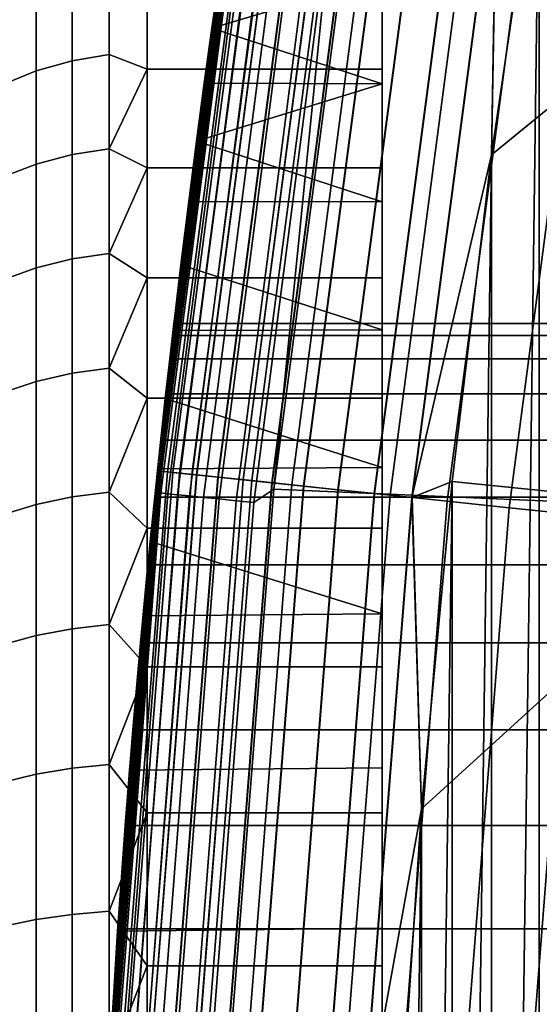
# Model space of a CAD drawing. Header units: metres. Extents: x -22 to 239, y -22 to 22.
# Tile 25 of 256: x -21.617 to -20.733, y 1.341 to 3.014. Entities that reach past the tile are written whole.
import ezdxf

# ---------------------------------------------------------------- set-up
doc = ezdxf.new("R2010")
doc.units = ezdxf.units.M
doc.layers.add('solid_10_151_033_XXX', color=7, linetype='CONTINUOUS')

msp = doc.modelspace()

# ---------------------------------------------------------------- linework, layer by layer
at = {"layer": 'solid_10_151_033_XXX'}
for points in [[(-20.73304, -3.337798, 0.8), (-20.733049, 3.337749, 0.8), (-20.636843, 3.888537, 0.8)], [(-21.394518, 2.127105, 173.088348), (-21.382221, 2.247362, 212.300003), (-21.2353, 3.363341, 212.300003), (-21.381895, 2.250467, 172.999649)], [(-21.386927, 2.202122, 221.433487), (-21.382221, 2.247363, 268.75), (-21.235298, 3.363343, 268.75), (-21.376682, 2.299454, 221.231064)], [(-21.375683, 2.246675, 268.875427), (-21.228807, 3.362313, 268.875427), (-21.235298, 3.363343, 268.75), (-21.382221, 2.247363, 268.75)], [(-21.378052, 2.246924, 212.364609), (-21.231159, 3.362685, 212.364609), (-21.2353, 3.363341, 212.300003), (-21.382221, 2.247362, 212.300003)], [(-21.2353, 3.363341, 1.3), (-21.382221, 2.247362, 1.3), (-21.27702, 3.088436, 167.873016), (-21.252939, 3.25001, 168.129181)], [(-21.231075, 3.362672, 1.234737), (-21.377966, 2.246915, 1.234737), (-21.382221, 2.247362, 1.3), (-21.2353, 3.363341, 1.3)], [(-21.356775, 2.477521, 219.915512), (-21.354448, 2.497501, 220.138229), (-21.2353, 3.363341, 213.449997), (-21.382221, 2.247362, 213.449997)], [(-21.241495, 3.308275, 213.418961), (-21.382221, 2.247362, 213.449997), (-21.2353, 3.363341, 213.449997)], [(-21.368958, 2.370157, 172.906006), (-21.381895, 2.250467, 172.999649), (-21.2353, 3.363341, 212.300003)], [(-21.365429, 2.245597, 212.428833), (-21.218622, 3.3607, 212.428833), (-21.231159, 3.362685, 212.364609), (-21.378052, 2.246924, 212.364609)], [(-21.377966, 2.246915, 1.234737), (-21.231075, 3.362672, 1.234737), (-21.218454, 3.360673, 1.170527), (-21.365261, 2.245579, 1.170527)], [(-21.368078, 2.378068, 221.021225), (-21.376682, 2.299454, 221.231064), (-21.235298, 3.363343, 268.75)], [(-21.356115, 2.244618, 268.999603), (-21.209373, 3.359235, 268.999603), (-21.228807, 3.362313, 268.875427), (-21.375683, 2.246675, 268.875427)], [(-21.355791, 2.485998, 172.807541), (-21.368958, 2.370157, 172.906006), (-21.2353, 3.363341, 212.300003)], [(-21.361372, 2.437574, 220.805176), (-21.368078, 2.378068, 221.021225), (-21.235298, 3.363343, 268.75)], [(-21.344568, 2.243404, 212.49086), (-21.197905, 3.357418, 212.49086), (-21.218622, 3.3607, 212.428833), (-21.365429, 2.245597, 212.428833)], [(-21.365261, 2.245579, 1.170527), (-21.218454, 3.360673, 1.170527), (-21.197659, 3.357379, 1.108537), (-21.344318, 2.243378, 1.108537)], [(-21.356781, 2.477472, 220.584869), (-21.361372, 2.437574, 220.805176), (-21.235298, 3.363343, 268.75)], [(-21.35445, 2.497487, 220.362061), (-21.356781, 2.477472, 220.584869), (-21.235298, 3.363343, 268.75)], [(-21.323732, 2.241215, 269.121063), (-21.177214, 3.354141, 269.121063), (-21.209373, 3.359235, 268.999603), (-21.356115, 2.244618, 268.999603)], [(-21.342514, 2.597519, 172.704697), (-21.355791, 2.485998, 172.807541), (-21.2353, 3.363341, 212.300003)], [(-21.354448, 2.497501, 220.138229), (-21.35445, 2.497487, 220.362061), (-21.235298, 3.363343, 268.75)], [(-21.354448, 2.497501, 220.138229), (-21.235298, 3.363343, 268.75), (-21.2353, 3.363341, 213.449997)], [(-21.315828, 2.240384, 212.549606), (-21.169363, 3.352898, 212.549606), (-21.197905, 3.357418, 212.49086), (-21.344568, 2.243404, 212.49086)], [(-21.344318, 2.243378, 1.108537), (-21.197659, 3.357379, 1.108537), (-21.169041, 3.352847, 1.04983), (-21.315502, 2.24035, 1.04983)], [(-21.329191, 2.704738, 172.597473), (-21.342514, 2.597519, 172.704697), (-21.2353, 3.363341, 212.300003)], [(-21.315884, 2.80768, 172.48584), (-21.329191, 2.704738, 172.597473), (-21.2353, 3.363341, 212.300003)], [(-21.278891, 2.236502, 269.238434), (-21.132679, 3.347088, 269.238434), (-21.177214, 3.354141, 269.121063), (-21.323732, 2.241215, 269.121063)], [(-21.302696, 2.906056, 172.370087), (-21.315884, 2.80768, 172.48584), (-21.2353, 3.363341, 212.300003)], [(-21.279701, 2.236587, 212.604065), (-21.133484, 3.347215, 212.604065), (-21.169363, 3.352898, 212.549606), (-21.315828, 2.240384, 212.549606)], [(-21.315502, 2.24035, 1.04983), (-21.169041, 3.352847, 1.04983), (-21.133091, 3.347153, 0.995412), (-21.279305, 2.236545, 0.995412)], [(-21.289701, 2.999765, 172.250305), (-21.302696, 2.906056, 172.370087), (-21.2353, 3.363341, 212.300003)], [(-21.277021, 3.08842, 172.126999), (-21.289701, 2.999765, 172.250305), (-21.2353, 3.363341, 212.300003)], [(-21.236807, 2.232078, 212.65332), (-21.090883, 3.340468, 212.65332), (-21.133484, 3.347215, 212.604065), (-21.279701, 2.236587, 212.604065)], [(-21.279305, 2.236545, 0.995412), (-21.133091, 3.347153, 0.995412), (-21.090427, 3.340395, 0.946215), (-21.236345, 2.23203, 0.946215)], [(-21.222082, 2.230531, 269.350433), (-21.076262, 3.338152, 269.350433), (-21.132679, 3.347088, 269.238434), (-21.278891, 2.236502, 269.238434)], [(-21.18788, 2.226936, 212.696518), (-21.042294, 3.332772, 212.696518), (-21.090883, 3.340468, 212.65332), (-21.236807, 2.232078, 212.65332)], [(-21.236345, 2.23203, 0.946215), (-21.090427, 3.340395, 0.946215), (-21.04178, 3.332691, 0.903084), (-21.187363, 2.226882, 0.903084)], [(-21.153929, 2.223367, 269.455841), (-21.008577, 3.327432, 269.455841), (-21.076262, 3.338152, 269.350433), (-21.222082, 2.230531, 269.350433)], [(-21.133759, 2.221248, 212.73291), (-20.988544, 3.324259, 212.73291), (-21.042294, 3.332772, 212.696518), (-21.18788, 2.226936, 212.696518)], [(-21.187363, 2.226882, 0.903084), (-21.04178, 3.332691, 0.903084), (-20.987986, 3.32417, 0.866758), (-21.133196, 2.221188, 0.866758)], [(-20.23304, 3.259881, 212.800003), (-20.733047, 3.337761, 212.800003), (-20.814581, 2.784465, 212.800003)], [(-20.805914, 3.295333, 212.795715), (-20.814581, 2.784465, 212.800003), (-20.733047, 3.337761, 212.800003)], [(-20.814575, -2.784503, 0.8), (-20.814581, 2.784453, 0.8), (-20.733049, 3.337749, 0.8)], [(-20.805273, 3.295232, 0.804193), (-20.733049, 3.337749, 0.8), (-20.814581, 2.784453, 0.8)], [(-20.73304, -3.337798, 0.8), (-20.814575, -2.784503, 0.8), (-20.733049, 3.337749, 0.8)], [(-20.583818, 2.19006, 213.25), (-21.184404, 2.216066, 213.25), (-21.039543, 3.320789, 213.25), (-20.438229, 3.28159, 213.25)], [(-21.077187, 3.282684, 213.252457), (-21.039543, 3.320789, 213.25), (-21.184404, 2.216066, 213.25)], [(-21.075182, 2.215091, 269.553528), (-20.93037, 3.315045, 269.553528), (-21.008577, 3.327432, 269.455841), (-21.153929, 2.223367, 269.455841)], [(-21.075373, 2.215111, 212.761887), (-20.930561, 3.315075, 212.761887), (-20.988544, 3.324259, 212.73291), (-21.133759, 2.221248, 212.73291)], [(-21.133196, 2.221188, 0.866758), (-20.987986, 3.32417, 0.866758), (-20.929964, 3.314981, 0.83786), (-21.074772, 2.215048, 0.83786)], [(-21.013723, 2.208631, 212.782944), (-20.869333, 3.305378, 212.782944), (-20.930561, 3.315075, 212.761887), (-21.075373, 2.215111, 212.761887)], [(-20.986702, 2.205791, 269.642365), (-20.842499, 3.301127, 269.642365), (-20.93037, 3.315045, 269.553528), (-21.075182, 2.215091, 269.553528)], [(-21.074772, 2.215048, 0.83786), (-20.929964, 3.314981, 0.83786), (-20.86871, 3.305279, 0.816885), (-21.013094, 2.208565, 0.816885)], [(-21.383636, 2.210402, 213.418961), (-21.382221, 2.247362, 213.449997), (-21.241495, 3.308275, 213.418961)], [(-21.383636, 2.210402, 213.418961), (-21.241495, 3.308275, 213.418961), (-21.234285, 3.307152, 213.388412), (-21.376377, 2.209652, 213.388412)], [(-21.376377, 2.209652, 213.388412), (-21.234285, 3.307152, 213.388412), (-21.222435, 3.305306, 213.359375), (-21.364449, 2.208419, 213.359375)], [(-21.364449, 2.208419, 213.359375), (-21.222435, 3.305306, 213.359375), (-21.20624, 3.302783, 213.332565), (-21.348145, 2.206733, 213.332565)], [(-21.348145, 2.206733, 213.332565), (-21.20624, 3.302783, 213.332565), (-21.186096, 3.299646, 213.30867), (-21.327868, 2.204638, 213.30867)], [(-21.327868, 2.204638, 213.30867), (-21.186096, 3.299646, 213.30867), (-21.162504, 3.295972, 213.288254), (-21.304117, 2.202182, 213.288254)], [(-20.949865, 2.20192, 212.795715), (-20.805914, 3.295333, 212.795715), (-20.869333, 3.305378, 212.782944), (-21.013723, 2.208631, 212.782944)], [(-21.013094, 2.208565, 0.816885), (-20.86871, 3.305279, 0.816885), (-20.805273, 3.295232, 0.804193), (-20.949221, 2.201852, 0.804193)], [(-20.889463, 2.195571, 269.721405), (-20.745928, 3.285832, 269.721405), (-20.842499, 3.301127, 269.642365), (-20.986702, 2.205791, 269.642365)], [(-21.304117, 2.202182, 213.288254), (-21.162504, 3.295972, 213.288254), (-21.136044, 3.291851, 213.27182), (-21.277479, 2.199429, 213.27182)], [(-21.277479, 2.199429, 213.27182), (-21.136044, 3.291851, 213.27182), (-21.107368, 3.287385, 213.259796), (-21.248613, 2.196445, 213.259796)], [(-21.248613, 2.196445, 213.259796), (-21.107368, 3.287385, 213.259796), (-21.077187, 3.282684, 213.252457), (-21.218229, 2.193304, 213.252457)], [(-21.218229, 2.193304, 213.252457), (-21.077187, 3.282684, 213.252457), (-21.184404, 2.216066, 213.25)], [(-20.949865, 2.20192, 212.795715), (-20.814581, 2.784465, 212.800003), (-20.805914, 3.295333, 212.795715)], [(-20.949221, 2.201852, 0.804193), (-20.805273, 3.295232, 0.804193), (-20.814581, 2.784453, 0.8), (-20.881332, 2.229302, 0.8)], [(-20.784533, 2.184542, 269.789795), (-20.641718, 3.269327, 269.789795), (-20.745928, 3.285832, 269.721405), (-20.889463, 2.195571, 269.721405)], [(-20.673063, 2.172827, 269.846771), (-20.531013, 3.251793, 269.846771), (-20.641718, 3.269327, 269.789795), (-20.784533, 2.184542, 269.789795)], [(-20.377867, 2.178369, 212.800003), (-20.23304, 3.259881, 212.800003), (-20.814581, 2.784465, 212.800003), (-20.88133, 2.229312, 212.800003)], [(-21.588409, 3.066462, 171.609406), (-21.588409, 2.927015, 171.850937), (-21.527346, 2.944229, 171.861816), (-21.527346, 3.084496, 171.618866)], [(-21.588409, 2.927015, 168.149063), (-21.588409, 3.066462, 168.390594), (-21.527346, 3.084496, 168.381134), (-21.527346, 2.944229, 168.138184)], [(-21.527346, 3.084496, 171.618866), (-21.527346, 2.944229, 171.861816), (-21.464172, 2.95467, 171.868423), (-21.464172, 3.095434, 171.624603)], [(-21.527346, 2.944229, 168.138184), (-21.527346, 3.084496, 168.381134), (-21.464172, 3.095434, 168.375397), (-21.464172, 2.95467, 168.131577)], [(-21.464172, 3.095434, 171.624603), (-21.464172, 2.95467, 171.868423), (-21.4, 2.930082, 171.914322), (-21.4, 3.078157, 171.665817)], [(-21.464172, 3.095434, 168.375397), (-21.4, 3.078158, 168.334183), (-21.4, 2.930083, 168.085678), (-21.464172, 2.95467, 168.131577)], [(-21.382221, 2.247362, 1.3), (-21.2897, 2.999779, 167.74971), (-21.27702, 3.088436, 167.873016)], [(-21, 2.904768, 167.628326), (-21, 3.086183, 167.869751), (-21.2897, 2.999779, 167.74971), (-21.302694, 2.906069, 167.629929)], [(-21, 2.904768, 172.371674), (-21.289701, 2.999765, 172.250305), (-21.277021, 3.08842, 172.126999), (-21, 3.086183, 172.130249)], [(-21, 3.086183, 167.869751), (-21.27702, 3.088436, 167.873016), (-21.2897, 2.999779, 167.74971)], [(-21, 2.930085, 168.085678), (-21, 3.078151, 168.334167), (-21, 3.086183, 167.869751), (-21, 2.904768, 167.628326)], [(-21, 2.761998, 172.149734), (-21, 2.904768, 172.371674), (-21, 3.086183, 172.130249), (-21, 2.930085, 171.914322)], [(-21, 3.078151, 171.665833), (-21, 2.930085, 171.914322), (-21, 3.086183, 172.130249)], [(-21.646349, 3.04163, 171.596375), (-21.646349, 2.903313, 171.835938), (-21.588409, 2.927015, 171.850937), (-21.588409, 3.066462, 171.609406)], [(-21.646349, 2.903313, 168.164062), (-21.646349, 3.04163, 168.403625), (-21.588409, 3.066462, 168.390594), (-21.588409, 2.927015, 168.149063)], [(-21.4, 2.930083, 168.085678), (-21.4, 3.078158, 168.334183), (-21, 3.078151, 168.334167), (-21, 2.930085, 168.085678)], [(-21.4, 3.078157, 171.665817), (-21.4, 2.930082, 171.914322), (-21, 2.930085, 171.914322), (-21, 3.078151, 171.665833)], [(-21.382221, 2.247362, 1.3), (-21.302694, 2.906069, 167.629929), (-21.2897, 2.999779, 167.74971)], [(-21, 2.904768, 172.371674), (-21.302696, 2.906056, 172.370087), (-21.289701, 2.999765, 172.250305)], [(-21.527346, 2.944229, 171.861816), (-21.527346, 2.784868, 172.092697), (-21.464172, 2.794744, 172.100113), (-21.464172, 2.95467, 171.868423)], [(-21.527346, 2.784868, 167.907303), (-21.527346, 2.944229, 168.138184), (-21.464172, 2.95467, 168.131577), (-21.464172, 2.794744, 167.899887)], [(-21.464172, 2.95467, 171.868423), (-21.464172, 2.794744, 172.100113), (-21.4, 2.930082, 171.914322)], [(-21.464172, 2.794744, 167.899887), (-21.464172, 2.95467, 168.131577), (-21.4, 2.930083, 168.085678)], [(-21.588409, 2.927015, 171.850937), (-21.588409, 2.768585, 172.08046), (-21.527346, 2.784868, 172.092697), (-21.527346, 2.944229, 171.861816)], [(-21.588409, 2.768585, 167.91954), (-21.588409, 2.927015, 168.149063), (-21.527346, 2.944229, 168.138184), (-21.527346, 2.784868, 167.907303)], [(-21.464172, 2.794744, 167.899887), (-21.4, 2.930083, 168.085678), (-21.4, 2.761992, 167.85025)], [(-21.464172, 2.794744, 172.100113), (-21.4, 2.761991, 172.14975), (-21.4, 2.930082, 171.914322)], [(-21.4, 2.930082, 171.914322), (-21.4, 2.761991, 172.14975), (-21, 2.761998, 172.149734), (-21, 2.930085, 171.914322)], [(-21.4, 2.761992, 167.85025), (-21.4, 2.930083, 168.085678), (-21, 2.930085, 168.085678), (-21, 2.761998, 167.850266)], [(-21, 2.761998, 167.850266), (-21, 2.930085, 168.085678), (-21, 2.904768, 167.628326)], [(-21.646349, 2.903313, 171.835938), (-21.646349, 2.746166, 172.063614), (-21.588409, 2.768585, 172.08046), (-21.588409, 2.927015, 171.850937)], [(-21.646349, 2.746166, 167.936386), (-21.646349, 2.903313, 168.164062), (-21.588409, 2.927015, 168.149063), (-21.588409, 2.768585, 167.91954)], [(-21.382221, 2.247362, 1.3), (-21.315882, 2.807695, 167.514175), (-21.302694, 2.906069, 167.629929)], [(-21, 2.704472, 167.402252), (-21, 2.904768, 167.628326), (-21.315882, 2.807695, 167.514175), (-21.329189, 2.704758, 167.402542)], [(-21, 2.704472, 172.597748), (-21.315884, 2.80768, 172.48584), (-21.302696, 2.906056, 172.370087), (-21, 2.904768, 172.371674)], [(-21, 2.904768, 167.628326), (-21.302694, 2.906069, 167.629929), (-21.315882, 2.807695, 167.514175)], [(-21, 2.575027, 167.629517), (-21, 2.761998, 167.850266), (-21, 2.904768, 167.628326), (-21, 2.704472, 167.402252)], [(-21, 2.575027, 172.370483), (-21, 2.704472, 172.597748), (-21, 2.904768, 172.371674), (-21, 2.761998, 172.149734)], [(-21.527346, 2.784868, 172.092697), (-21.527346, 2.607445, 172.309998), (-21.464172, 2.616692, 172.318192), (-21.464172, 2.794744, 172.100113)], [(-21.527346, 2.607445, 167.690002), (-21.527346, 2.784868, 167.907303), (-21.464172, 2.794744, 167.899887), (-21.464172, 2.616692, 167.681808)], [(-21.464172, 2.794744, 172.100113), (-21.464172, 2.616692, 172.318192), (-21.4, 2.761991, 172.14975)], [(-21.464172, 2.616692, 167.681808), (-21.464172, 2.794744, 167.899887), (-21.4, 2.761992, 167.85025)], [(-21.382221, 2.247362, 1.3), (-21.329189, 2.704758, 167.402542), (-21.315882, 2.807695, 167.514175)], [(-21, 2.704472, 172.597748), (-21.329191, 2.704738, 172.597473), (-21.315884, 2.80768, 172.48584)], [(-21.588409, 2.768585, 172.08046), (-21.588409, 2.5922, 172.296494), (-21.527346, 2.607445, 172.309998), (-21.527346, 2.784868, 172.092697)], [(-21.588409, 2.5922, 167.703506), (-21.588409, 2.768585, 167.91954), (-21.527346, 2.784868, 167.907303), (-21.527346, 2.607445, 167.690002)], [(-20.949865, 2.20192, 212.795715), (-20.88133, 2.229312, 212.800003), (-20.814581, 2.784465, 212.800003)], [(-20.881329, -2.229345, 0.8), (-20.881332, 2.229302, 0.8), (-20.814581, 2.784453, 0.8)], [(-20.814575, -2.784503, 0.8), (-20.881329, -2.229345, 0.8), (-20.814581, 2.784453, 0.8)], [(-21.646349, 2.746166, 172.063614), (-21.646349, 2.571209, 172.277893), (-21.588409, 2.5922, 172.296494), (-21.588409, 2.768585, 172.08046)], [(-21.646349, 2.571209, 167.722107), (-21.646349, 2.746166, 167.936386), (-21.588409, 2.768585, 167.91954), (-21.588409, 2.5922, 167.703506)], [(-21.464172, 2.616692, 167.681808), (-21.4, 2.761992, 167.85025), (-21.4, 2.575034, 167.629517)], [(-21.464172, 2.616692, 172.318192), (-21.4, 2.575032, 172.370483), (-21.4, 2.761991, 172.14975)], [(-21.4, 2.761991, 172.14975), (-21.4, 2.575032, 172.370483), (-21, 2.575027, 172.370483), (-21, 2.761998, 172.149734)], [(-21.4, 2.575034, 167.629517), (-21.4, 2.761992, 167.85025), (-21, 2.761998, 167.850266), (-21, 2.575027, 167.629517)], [(-21.382221, 2.247362, 1.3), (-21.342512, 2.597538, 167.295319), (-21.329189, 2.704758, 167.402542)], [(-21, 2.486752, 172.80687), (-21.342514, 2.597519, 172.704697), (-21.329191, 2.704738, 172.597473), (-21, 2.704472, 172.597748)], [(-21, 2.486752, 167.19313), (-21, 2.704472, 167.402252), (-21.329189, 2.704758, 167.402542), (-21.342512, 2.597538, 167.295319)], [(-21, 2.370477, 167.424957), (-21, 2.575027, 167.629517), (-21, 2.704472, 167.402252), (-21, 2.486752, 167.19313)], [(-21, 2.370477, 172.575043), (-21, 2.486752, 172.80687), (-21, 2.704472, 172.597748), (-21, 2.575027, 172.370483)], [(-21.527346, 2.607445, 172.309998), (-21.527346, 2.413113, 172.512314), (-21.464172, 2.421671, 172.521225), (-21.464172, 2.616692, 172.318192)], [(-21.527346, 2.413113, 167.487686), (-21.527346, 2.607445, 167.690002), (-21.464172, 2.616692, 167.681808), (-21.464172, 2.421671, 167.478775)], [(-21.464172, 2.616692, 172.318192), (-21.464172, 2.421671, 172.521225), (-21.4, 2.575032, 172.370483)], [(-21.464172, 2.421671, 167.478775), (-21.464172, 2.616692, 167.681808), (-21.4, 2.575034, 167.629517)], [(-21.588409, 2.5922, 172.296494), (-21.588409, 2.399004, 172.497635), (-21.527346, 2.413113, 172.512314), (-21.527346, 2.607445, 172.309998)], [(-21.588409, 2.399004, 167.502365), (-21.588409, 2.5922, 167.703506), (-21.527346, 2.607445, 167.690002), (-21.527346, 2.413113, 167.487686)], [(-21.382221, 2.247362, 1.3), (-21.355789, 2.486016, 167.192474), (-21.342512, 2.597538, 167.295319)], [(-21, 2.486752, 172.80687), (-21.355791, 2.485998, 172.807541), (-21.342514, 2.597519, 172.704697)], [(-21, 2.486752, 167.19313), (-21.342512, 2.597538, 167.295319), (-21.355789, 2.486016, 167.192474)], [(-21.646349, 2.571209, 172.277893), (-21.646349, 2.379578, 172.477402), (-21.588409, 2.399004, 172.497635), (-21.588409, 2.5922, 172.296494)], [(-21.646349, 2.379578, 167.522598), (-21.646349, 2.571209, 167.722107), (-21.588409, 2.5922, 167.703506), (-21.588409, 2.399004, 167.502365)], [(-21.464172, 2.421671, 167.478775), (-21.4, 2.575034, 167.629517), (-21.4, 2.370486, 167.424973)], [(-21.464172, 2.421671, 172.521225), (-21.4, 2.370484, 172.575027), (-21.4, 2.575032, 172.370483)], [(-21.4, 2.370486, 167.424973), (-21.4, 2.575034, 167.629517), (-21, 2.575027, 167.629517), (-21, 2.370477, 167.424957)], [(-21.4, 2.575032, 172.370483), (-21.4, 2.370484, 172.575027), (-21, 2.370477, 172.575043), (-21, 2.575027, 172.370483)], [(-20.347298, 2.497494, 220.361893), (-20.349741, 2.47751, 220.584579), (-21.356781, 2.477472, 220.584869), (-21.35445, 2.497487, 220.362061)], [(-20.349741, 2.47751, 219.915421), (-20.347298, 2.497494, 220.138107), (-21.354448, 2.497501, 220.138229), (-21.356775, 2.477521, 219.915512)], [(-20.347298, 2.497494, 220.138107), (-20.347298, 2.497494, 220.361893), (-21.35445, 2.497487, 220.362061), (-21.354448, 2.497501, 220.138229)], [(-21.382221, 2.247362, 1.3), (-21.368956, 2.370172, 167.094009), (-21.355789, 2.486016, 167.192474)], [(-21.361366, 2.437626, 219.695053), (-21.356775, 2.477521, 219.915512), (-21.382221, 2.247362, 213.449997)], [(-21, 2.486752, 172.80687), (-21, 2.252775, 172.997925), (-21.368958, 2.370157, 172.906006), (-21.355791, 2.485998, 172.807541)], [(-21, 2.252775, 167.002075), (-21, 2.486752, 167.19313), (-21.355789, 2.486016, 167.192474), (-21.368956, 2.370172, 167.094009)], [(-20.349741, 2.47751, 220.584579), (-20.354557, 2.437639, 220.804901), (-21.361372, 2.437574, 220.805176), (-21.356781, 2.477472, 220.584869)], [(-20.354557, 2.437639, 219.695099), (-20.349741, 2.47751, 219.915421), (-21.356775, 2.477521, 219.915512), (-21.361366, 2.437626, 219.695053)], [(-21, 2.149756, 167.238022), (-21, 2.370477, 167.424957), (-21, 2.486752, 167.19313), (-21, 2.252775, 167.002075)], [(-21, 2.149756, 172.761978), (-21, 2.252775, 172.997925), (-21, 2.486752, 172.80687), (-21, 2.370477, 172.575043)], [(-21.368065, 2.378198, 219.479172), (-21.361366, 2.437626, 219.695053), (-21.382221, 2.247362, 213.449997)], [(-20.354557, 2.437639, 220.804901), (-20.361586, 2.378193, 221.020844), (-21.368078, 2.378068, 221.021225), (-21.361372, 2.437574, 220.805176)], [(-20.361586, 2.378193, 219.479156), (-20.354557, 2.437639, 219.695099), (-21.361366, 2.437626, 219.695053), (-21.368065, 2.378198, 219.479172)], [(-21.588409, 2.399004, 172.497635), (-21.588409, 2.190249, 172.682571), (-21.527346, 2.20313, 172.698349), (-21.527346, 2.413113, 172.512314)], [(-21.588409, 2.190249, 167.317429), (-21.588409, 2.399004, 167.502365), (-21.527346, 2.413113, 167.487686), (-21.527346, 2.20313, 167.301651)], [(-21.527346, 2.413113, 172.512314), (-21.527346, 2.20313, 172.698349), (-21.464172, 2.210943, 172.707916), (-21.464172, 2.421671, 172.521225)], [(-21.527346, 2.20313, 167.301651), (-21.527346, 2.413113, 167.487686), (-21.464172, 2.421671, 167.478775), (-21.464172, 2.210943, 167.292084)], [(-21.464172, 2.421671, 172.521225), (-21.464172, 2.210943, 172.707916), (-21.4, 2.370484, 172.575027)], [(-21.464172, 2.210943, 167.292084), (-21.464172, 2.421671, 167.478775), (-21.4, 2.370486, 167.424973)], [(-21.646349, 2.379578, 172.477402), (-21.646349, 2.172513, 172.660843), (-21.588409, 2.190249, 172.682571), (-21.588409, 2.399004, 172.497635)], [(-21.646349, 2.172513, 167.339157), (-21.646349, 2.379578, 167.522598), (-21.588409, 2.399004, 167.502365), (-21.588409, 2.190249, 167.317429)], [(-21.376673, 2.299544, 219.26915), (-21.368065, 2.378198, 219.479172), (-21.382221, 2.247362, 213.449997)], [(-20.361586, 2.378193, 221.020844), (-20.370613, 2.299576, 221.230789), (-21.376682, 2.299454, 221.231064), (-21.368078, 2.378068, 221.021225)], [(-20.370613, 2.299576, 219.269211), (-20.361586, 2.378193, 219.479156), (-21.368065, 2.378198, 219.479172), (-21.376673, 2.299544, 219.26915)], [(-21.464172, 2.210943, 167.292084), (-21.4, 2.370486, 167.424973), (-21.4, 2.149745, 167.238007)], [(-21.464172, 2.210943, 172.707916), (-21.4, 2.149743, 172.761993), (-21.4, 2.370484, 172.575027)], [(-21.4, 2.149745, 167.238007), (-21.4, 2.370486, 167.424973), (-21, 2.370477, 167.424957), (-21, 2.149756, 167.238022)], [(-21.4, 2.370484, 172.575027), (-21.4, 2.149743, 172.761993), (-21, 2.149756, 172.761978), (-21, 2.370477, 172.575043)], [(-21.382221, 2.247362, 1.3), (-21.381893, 2.250484, 167.000366), (-21.368956, 2.370172, 167.094009)], [(-21, 2.252775, 172.997925), (-21.381895, 2.250467, 172.999649), (-21.368958, 2.370157, 172.906006)], [(-21, 2.252775, 167.002075), (-21.368956, 2.370172, 167.094009), (-21.381893, 2.250484, 167.000366)], [(-20.370613, 2.299576, 221.230789), (-20.381363, 2.202292, 221.433182), (-21.386927, 2.202122, 221.433487), (-21.376682, 2.299454, 221.231064)], [(-20.370613, 2.299576, 219.269211), (-21.376673, 2.299544, 219.26915), (-21.386911, 2.202277, 219.066788), (-20.381363, 2.202292, 219.066818)], [(-21.386911, 2.202277, 219.066788), (-21.376673, 2.299544, 219.26915), (-21.382221, 2.247362, 213.449997)], [(-21.481438, 0.893201, 173.642075), (-21.470535, 1.125223, 212.300003), (-21.382221, 2.247362, 212.300003), (-21.467459, 1.182445, 173.558701)], [(-21.4727, 1.083105, 222.503189), (-21.470535, 1.125224, 268.75), (-21.382221, 2.247363, 268.75), (-21.461803, 1.281018, 222.396851)], [(-21.46397, 1.124879, 268.875427), (-21.375683, 2.246675, 268.875427), (-21.382221, 2.247363, 268.75), (-21.470535, 1.125224, 268.75)], [(-21.466349, 1.125004, 212.364609), (-21.378052, 2.246924, 212.364609), (-21.382221, 2.247362, 212.300003), (-21.470535, 1.125223, 212.300003)], [(-21.382221, 2.247362, 1.3), (-21.470535, 1.125223, 1.3), (-21.406723, 2.000561, 166.828217), (-21.394516, 2.127125, 166.911667)], [(-21.377966, 2.246915, 1.234737), (-21.466263, 1.124999, 1.234737), (-21.470535, 1.125223, 1.3), (-21.382221, 2.247362, 1.3)], [(-21.398449, 2.087199, 218.873917), (-21.386911, 2.202277, 219.066788), (-21.382221, 2.247362, 213.449997), (-21.470535, 1.125223, 213.449997)], [(-21.383636, 2.210402, 213.418961), (-21.470535, 1.125223, 213.449997), (-21.382221, 2.247362, 213.449997)], [(-21.450027, 1.465043, 173.451981), (-21.467459, 1.182445, 173.558701), (-21.382221, 2.247362, 212.300003)], [(-21.453672, 1.124339, 212.428833), (-21.365429, 2.245597, 212.428833), (-21.378052, 2.246924, 212.364609), (-21.466349, 1.125004, 212.364609)], [(-21.466263, 1.124999, 1.234737), (-21.377966, 2.246915, 1.234737), (-21.365261, 2.245579, 1.170527), (-21.453505, 1.124331, 1.170527)], [(-21.444323, 1.123849, 268.999603), (-21.356115, 2.244618, 268.999603), (-21.375683, 2.246675, 268.875427), (-21.46397, 1.124879, 268.875427)], [(-21.449787, 1.468545, 222.273209), (-21.461803, 1.281018, 222.396851), (-21.382221, 2.247363, 268.75)], [(-21.432726, 1.123242, 212.49086), (-21.344568, 2.243404, 212.49086), (-21.365429, 2.245597, 212.428833), (-21.453672, 1.124339, 212.428833)], [(-21.453505, 1.124331, 1.170527), (-21.365261, 2.245579, 1.170527), (-21.344318, 2.243378, 1.108537), (-21.432476, 1.123229, 1.108537)], [(-21.4296, 1.738455, 173.322693), (-21.450027, 1.465043, 173.451981), (-21.382221, 2.247362, 212.300003)], [(-21.437023, 1.644403, 222.133057), (-21.449787, 1.468545, 222.273209), (-21.382221, 2.247363, 268.75)], [(-21.411806, 1.122145, 269.121063), (-21.323732, 2.241215, 269.121063), (-21.356115, 2.244618, 268.999603), (-21.444323, 1.123849, 268.999603)], [(-21.423927, 1.807018, 221.977631), (-21.437023, 1.644403, 222.133057), (-21.382221, 2.247363, 268.75)], [(-21.403868, 1.121729, 212.549606), (-21.315828, 2.240384, 212.549606), (-21.344568, 2.243404, 212.49086), (-21.432726, 1.123242, 212.49086)], [(-21.432476, 1.123229, 1.108537), (-21.344318, 2.243378, 1.108537), (-21.315502, 2.24035, 1.04983), (-21.403542, 1.121712, 1.04983)], [(-21.406725, 2.000532, 173.171814), (-21.4296, 1.738455, 173.322693), (-21.382221, 2.247362, 212.300003)], [(-21.410936, 1.954934, 221.808273), (-21.423927, 1.807018, 221.977631), (-21.382221, 2.247363, 268.75)], [(-21.39846, 2.08707, 221.626282), (-21.410936, 1.954934, 221.808273), (-21.382221, 2.247363, 268.75)], [(-21.394518, 2.127105, 173.088348), (-21.406725, 2.000532, 173.171814), (-21.382221, 2.247362, 212.300003)], [(-21.386927, 2.202122, 221.433487), (-21.39846, 2.08707, 221.626282), (-21.382221, 2.247363, 268.75)], [(-21, 2.252775, 172.997925), (-21, 2.004249, 173.169464), (-21.394518, 2.127105, 173.088348), (-21.381895, 2.250467, 172.999649)], [(-21, 2.004249, 166.830536), (-21, 2.252775, 167.002075), (-21.381893, 2.250484, 167.000366), (-21.394516, 2.127125, 166.911667)], [(-21.382221, 2.247362, 1.3), (-21.394516, 2.127125, 166.911667), (-21.381893, 2.250484, 167.000366)], [(-21, 1.91432, 167.069916), (-21, 2.149756, 167.238022), (-21, 2.252775, 167.002075), (-21, 2.004249, 166.830536)], [(-21, 1.91432, 172.930084), (-21, 2.004249, 173.169464), (-21, 2.252775, 172.997925), (-21, 2.149756, 172.761978)], [(-21.366779, 1.119785, 269.238434), (-21.278891, 2.236502, 269.238434), (-21.323732, 2.241215, 269.121063), (-21.411806, 1.122145, 269.121063)], [(-21.367592, 1.119828, 212.604065), (-21.279701, 2.236587, 212.604065), (-21.315828, 2.240384, 212.549606), (-21.403868, 1.121729, 212.549606)], [(-21.403542, 1.121712, 1.04983), (-21.315502, 2.24035, 1.04983), (-21.279305, 2.236545, 0.995412), (-21.367193, 1.119807, 0.995412)], [(-21.32452, 1.117571, 212.65332), (-21.236807, 2.232078, 212.65332), (-21.279701, 2.236587, 212.604065), (-21.367592, 1.119828, 212.604065)], [(-21.367193, 1.119807, 0.995412), (-21.279305, 2.236545, 0.995412), (-21.236345, 2.23203, 0.946215), (-21.324059, 1.117547, 0.946215)], [(-21.309734, 1.116796, 269.350433), (-21.222082, 2.230531, 269.350433), (-21.278891, 2.236502, 269.238434), (-21.366779, 1.119785, 269.238434)], [(-21.275391, 1.114996, 212.696518), (-21.18788, 2.226936, 212.696518), (-21.236807, 2.232078, 212.65332), (-21.32452, 1.117571, 212.65332)], [(-21.324059, 1.117547, 0.946215), (-21.236345, 2.23203, 0.946215), (-21.187363, 2.226882, 0.903084), (-21.274872, 1.114969, 0.903084)], [(-21.241301, 1.113209, 269.455841), (-21.153929, 2.223367, 269.455841), (-21.222082, 2.230531, 269.350433), (-21.309734, 1.116796, 269.350433)], [(-21.221048, 1.112148, 212.73291), (-21.133759, 2.221248, 212.73291), (-21.18788, 2.226936, 212.696518), (-21.275391, 1.114996, 212.696518)], [(-21.274872, 1.114969, 0.903084), (-21.187363, 2.226882, 0.903084), (-21.133196, 2.221188, 0.866758), (-21.220482, 1.112118, 0.866758)], [(-20.949865, 2.20192, 212.795715), (-20.933268, 1.672815, 212.800003), (-20.88133, 2.229312, 212.800003)], [(-20.949221, 2.201852, 0.804193), (-20.881332, 2.229302, 0.8), (-20.933268, 1.672809, 0.8)], [(-20.377867, 2.178369, 212.800003), (-20.88133, 2.229312, 212.800003), (-20.933268, 1.672815, 212.800003)], [(-20.933266, -1.672838, 0.8), (-20.933268, 1.672809, 0.8), (-20.881332, 2.229302, 0.8)], [(-20.881329, -2.229345, 0.8), (-20.933266, -1.672838, 0.8), (-20.881332, 2.229302, 0.8)], [(-21.527346, 2.20313, 172.698349), (-21.527346, 1.97886, 172.866867), (-21.464172, 1.985878, 172.877045), (-21.464172, 2.210943, 172.707916)], [(-21.527346, 1.97886, 167.133133), (-21.527346, 2.20313, 167.301651), (-21.464172, 2.210943, 167.292084), (-21.464172, 1.985878, 167.122955)], [(-21.469072, 1.106668, 213.418961), (-21.470535, 1.125223, 213.449997), (-21.383636, 2.210402, 213.418961)], [(-21.469072, 1.106668, 213.418961), (-21.383636, 2.210402, 213.418961), (-21.376377, 2.209652, 213.388412), (-21.461784, 1.106293, 213.388412)], [(-21.464172, 2.210943, 172.707916), (-21.464172, 1.985878, 172.877045), (-21.4, 2.149743, 172.761993)], [(-21.464172, 1.985878, 167.122955), (-21.464172, 2.210943, 167.292084), (-21.4, 2.149745, 167.238007)], [(-21.461784, 1.106293, 213.388412), (-21.376377, 2.209652, 213.388412), (-21.364449, 2.208419, 213.359375), (-21.449808, 1.105675, 213.359375)], [(-21.303003, 1.098108, 213.252457), (-21.218229, 2.193304, 213.252457), (-21.184404, 2.216066, 213.25), (-21.271168, 1.107773, 213.25)], [(-20.671022, 1.094797, 213.25), (-21.271168, 1.107773, 213.25), (-21.184404, 2.216066, 213.25), (-20.583818, 2.19006, 213.25)], [(-21.162228, 1.109065, 269.553528), (-21.075182, 2.215091, 269.553528), (-21.153929, 2.223367, 269.455841), (-21.241301, 1.113209, 269.455841)], [(-21.16242, 1.109075, 212.761887), (-21.075373, 2.215111, 212.761887), (-21.133759, 2.221248, 212.73291), (-21.221048, 1.112148, 212.73291)], [(-21.220482, 1.112118, 0.866758), (-21.133196, 2.221188, 0.866758), (-21.074772, 2.215048, 0.83786), (-21.161816, 1.109044, 0.83786)], [(-21.100515, 1.105831, 212.782944), (-21.013723, 2.208631, 212.782944), (-21.075373, 2.215111, 212.761887), (-21.16242, 1.109075, 212.761887)], [(-21.073383, 1.104409, 269.642365), (-20.986702, 2.205791, 269.642365), (-21.075182, 2.215091, 269.553528), (-21.162228, 1.109065, 269.553528)], [(-21.161816, 1.109044, 0.83786), (-21.074772, 2.215048, 0.83786), (-21.013094, 2.208565, 0.816885), (-21.099884, 1.105798, 0.816885)], [(-21.588409, 2.190249, 172.682571), (-21.588409, 1.96729, 172.850113), (-21.527346, 1.97886, 172.866867), (-21.527346, 2.20313, 172.698349)], [(-21.588409, 1.96729, 167.149887), (-21.588409, 2.190249, 167.317429), (-21.527346, 2.20313, 167.301651), (-21.527346, 1.97886, 167.133133)], [(-21.449808, 1.105675, 213.359375), (-21.364449, 2.208419, 213.359375), (-21.348145, 2.206733, 213.332565), (-21.433439, 1.104832, 213.332565)], [(-21.433439, 1.104832, 213.332565), (-21.348145, 2.206733, 213.332565), (-21.327868, 2.204638, 213.30867), (-21.41308, 1.103782, 213.30867)], [(-21.41308, 1.103782, 213.30867), (-21.327868, 2.204638, 213.30867), (-21.304117, 2.202182, 213.288254), (-21.389235, 1.102553, 213.288254)], [(-20.381363, 2.202292, 221.433182), (-20.393469, 2.087228, 221.626038), (-21.39846, 2.08707, 221.626282), (-21.386927, 2.202122, 221.433487)], [(-20.381363, 2.202292, 219.066818), (-21.386911, 2.202277, 219.066788), (-21.398449, 2.087199, 218.873917), (-20.393469, 2.087228, 218.873962)], [(-21.389235, 1.102553, 213.288254), (-21.304117, 2.202182, 213.288254), (-21.277479, 2.199429, 213.27182), (-21.362492, 1.101174, 213.27182)], [(-21.362492, 1.101174, 213.27182), (-21.277479, 2.199429, 213.27182), (-21.248613, 2.196445, 213.259796), (-21.333509, 1.099681, 213.259796)], [(-21.333509, 1.099681, 213.259796), (-21.248613, 2.196445, 213.259796), (-21.218229, 2.193304, 213.252457), (-21.303003, 1.098108, 213.252457)], [(-21.036394, 1.102471, 212.795715), (-20.949865, 2.20192, 212.795715), (-21.013723, 2.208631, 212.782944), (-21.100515, 1.105831, 212.782944)], [(-21.099884, 1.105798, 0.816885), (-21.013094, 2.208565, 0.816885), (-20.949221, 2.201852, 0.804193), (-21.035746, 1.102437, 0.804193)], [(-20.975742, 1.099292, 269.721405), (-20.889463, 2.195571, 269.721405), (-20.986702, 2.205791, 269.642365), (-21.073383, 1.104409, 269.642365)], [(-21.036394, 1.102471, 212.795715), (-20.933268, 1.672815, 212.800003), (-20.949865, 2.20192, 212.795715)], [(-21.035746, 1.102437, 0.804193), (-20.949221, 2.201852, 0.804193), (-20.933268, 1.672809, 0.8), (-20.970356, 1.115328, 0.8)], [(-20.870378, 1.09377, 269.789795), (-20.784533, 2.184542, 269.789795), (-20.889463, 2.195571, 269.721405), (-20.975742, 1.099292, 269.721405)], [(-21.646349, 2.172513, 172.660843), (-21.646349, 1.951359, 172.827026), (-21.588409, 1.96729, 172.850113), (-21.588409, 2.190249, 172.682571)], [(-21.646349, 1.951359, 167.172974), (-21.646349, 2.172513, 167.339157), (-21.588409, 2.190249, 167.317429), (-21.588409, 1.96729, 167.149887)], [(-20.464924, 1.090703, 212.800003), (-20.377867, 2.178369, 212.800003), (-20.933268, 1.672815, 212.800003), (-20.970356, 1.115332, 212.800003)], [(-20.758448, 1.087904, 269.846771), (-20.673063, 2.172827, 269.846771), (-20.784533, 2.184542, 269.789795), (-20.870378, 1.09377, 269.789795)], [(-20.641178, 1.081758, 269.891693), (-20.556276, 2.160552, 269.891693), (-20.673063, 2.172827, 269.846771), (-20.758448, 1.087904, 269.846771)], [(-21.464172, 1.985878, 167.122955), (-21.4, 2.149745, 167.238007), (-21.4, 1.914319, 167.069916)], [(-21.464172, 1.985878, 172.877045), (-21.4, 1.914317, 172.930084), (-21.4, 2.149743, 172.761993)], [(-21.4, 2.149743, 172.761993), (-21.4, 1.914317, 172.930084), (-21, 1.91432, 172.930084), (-21, 2.149756, 172.761978)], [(-21.4, 1.914319, 167.069916), (-21.4, 2.149745, 167.238007), (-21, 2.149756, 167.238022), (-21, 1.91432, 167.069916)], [(-21, 2.004249, 173.169464), (-21.406725, 2.000532, 173.171814), (-21.394518, 2.127105, 173.088348)], [(-21, 2.004249, 166.830536), (-21.394516, 2.127125, 166.911667), (-21.406723, 2.000561, 166.828217)], [(-21.410925, 1.955058, 218.691879), (-21.398449, 2.087199, 218.873917), (-21.470535, 1.125223, 213.449997)], [(-20.393469, 2.087228, 221.626038), (-20.406559, 1.95505, 221.808136), (-21.410936, 1.954934, 221.808273), (-21.39846, 2.08707, 221.626282)], [(-20.406559, 1.95505, 218.691864), (-20.393469, 2.087228, 218.873962), (-21.398449, 2.087199, 218.873917), (-21.410925, 1.955058, 218.691879)], [(-21.470535, 1.125223, 1.3), (-21.429598, 1.738483, 166.677322), (-21.406723, 2.000561, 166.828217)], [(-21, 2.004249, 173.169464), (-21, 1.742698, 173.320465), (-21.4296, 1.738455, 173.322693), (-21.406725, 2.000532, 173.171814)], [(-21, 2.004249, 166.830536), (-21.406723, 2.000561, 166.828217), (-21.429598, 1.738483, 166.677322), (-21, 1.742698, 166.679535)], [(-21, 1.665803, 166.921829), (-21, 1.91432, 167.069916), (-21, 2.004249, 166.830536), (-21, 1.742698, 166.679535)], [(-21, 1.665803, 173.078171), (-21, 1.742698, 173.320465), (-21, 2.004249, 173.169464), (-21, 1.91432, 172.930084)], [(-21.588409, 1.96729, 172.850113), (-21.588409, 1.731572, 172.999176), (-21.527346, 1.741756, 173.016815), (-21.527346, 1.97886, 172.866867)], [(-21.588409, 1.731572, 167.000824), (-21.588409, 1.96729, 167.149887), (-21.527346, 1.97886, 167.133133), (-21.527346, 1.741756, 166.983185)], [(-21.527346, 1.97886, 172.866867), (-21.527346, 1.741756, 173.016815), (-21.464172, 1.747932, 173.027512), (-21.464172, 1.985878, 172.877045)], [(-21.527346, 1.741756, 166.983185), (-21.527346, 1.97886, 167.133133), (-21.464172, 1.985878, 167.122955), (-21.464172, 1.747932, 166.972488)], [(-21.464172, 1.985878, 172.877045), (-21.464172, 1.747932, 173.027512), (-21.4, 1.914317, 172.930084)], [(-21.464172, 1.747932, 166.972488), (-21.464172, 1.985878, 167.122955), (-21.4, 1.914319, 167.069916)], [(-21.646349, 1.951359, 172.827026), (-21.646349, 1.71755, 172.974884), (-21.588409, 1.731572, 172.999176), (-21.588409, 1.96729, 172.850113)], [(-21.646349, 1.71755, 167.025116), (-21.646349, 1.951359, 167.172974), (-21.588409, 1.96729, 167.149887), (-21.588409, 1.731572, 167.000824)], [(-21.423912, 1.807201, 218.522568), (-21.410925, 1.955058, 218.691879), (-21.470535, 1.125223, 213.449997)], [(-20.406559, 1.95505, 221.808136), (-20.420191, 1.807141, 221.977493), (-21.423927, 1.807018, 221.977631), (-21.410936, 1.954934, 221.808273)], [(-20.420191, 1.807141, 218.522507), (-20.406559, 1.95505, 218.691864), (-21.410925, 1.955058, 218.691879), (-21.423912, 1.807201, 218.522568)], [(-21.464172, 1.747932, 166.972488), (-21.4, 1.914319, 167.069916), (-21.4, 1.665816, 166.921844)], [(-21.464172, 1.747932, 173.027512), (-21.4, 1.665815, 173.078156), (-21.4, 1.914317, 172.930084)], [(-21.4, 1.914317, 172.930084), (-21.4, 1.665815, 173.078156), (-21, 1.665803, 173.078171), (-21, 1.91432, 172.930084)], [(-21.4, 1.665816, 166.921844), (-21.4, 1.914319, 167.069916), (-21, 1.91432, 167.069916), (-21, 1.665803, 166.921829)], [(-21.437014, 1.644515, 218.367035), (-21.423912, 1.807201, 218.522568), (-21.470535, 1.125223, 213.449997)], [(-20.420191, 1.807141, 221.977493), (-20.433939, 1.644453, 222.133026), (-21.437023, 1.644403, 222.133057), (-21.423927, 1.807018, 221.977631)], [(-20.433939, 1.644453, 218.366974), (-20.420191, 1.807141, 218.522507), (-21.423912, 1.807201, 218.522568), (-21.437014, 1.644515, 218.367035)], [(-21.588409, 1.731572, 172.999176), (-21.588409, 1.484624, 173.128784), (-21.527346, 1.493355, 173.147186), (-21.527346, 1.741756, 173.016815)], [(-21.588409, 1.484624, 166.871216), (-21.588409, 1.731572, 167.000824), (-21.527346, 1.741756, 166.983185), (-21.527346, 1.493355, 166.852814)], [(-21.527346, 1.741756, 173.016815), (-21.527346, 1.493355, 173.147186), (-21.464172, 1.498651, 173.15834), (-21.464172, 1.747932, 173.027512)], [(-21.527346, 1.493355, 166.852814), (-21.527346, 1.741756, 166.983185), (-21.464172, 1.747932, 166.972488), (-21.464172, 1.498651, 166.84166)], [(-21.464172, 1.747932, 173.027512), (-21.464172, 1.498651, 173.15834), (-21.4, 1.665815, 173.078156)], [(-21.464172, 1.498651, 166.84166), (-21.464172, 1.747932, 166.972488), (-21.4, 1.665816, 166.921844)], [(-21, 1.742698, 173.320465), (-21, 1.469886, 173.449921), (-21.450027, 1.465043, 173.451981), (-21.4296, 1.738455, 173.322693)], [(-21, 1.742698, 166.679535), (-21.429598, 1.738483, 166.677322), (-21.450026, 1.465061, 166.548035), (-21, 1.469886, 166.550079)], [(-21, 1.40594, 166.7948), (-21, 1.665803, 166.921829), (-21, 1.742698, 166.679535), (-21, 1.469886, 166.550079)], [(-21, 1.40594, 173.2052), (-21, 1.469886, 173.449921), (-21, 1.742698, 173.320465), (-21, 1.665803, 173.078171)], [(-21.646349, 1.71755, 172.974884), (-21.646349, 1.472602, 173.103439), (-21.588409, 1.484624, 173.128784), (-21.588409, 1.731572, 172.999176)], [(-21.646349, 1.472602, 166.896561), (-21.646349, 1.71755, 167.025116), (-21.588409, 1.731572, 167.000824), (-21.588409, 1.484624, 166.871216)], [(-21.470535, 1.125223, 1.3), (-21.450026, 1.465061, 166.548035), (-21.429598, 1.738483, 166.677322)], [(-21.464172, 1.498651, 166.84166), (-21.4, 1.665816, 166.921844), (-21.4, 1.405935, 166.7948)], [(-21.464172, 1.498651, 173.15834), (-21.4, 1.405933, 173.2052), (-21.4, 1.665815, 173.078156)], [(-21.4, 1.405935, 166.7948), (-21.4, 1.665816, 166.921844), (-21, 1.665803, 166.921829), (-21, 1.40594, 166.7948)], [(-21.4, 1.665815, 173.078156), (-21.4, 1.405933, 173.2052), (-21, 1.40594, 173.2052), (-21, 1.665803, 173.078171)], [(-21.036394, 1.102471, 212.795715), (-20.970356, 1.115332, 212.800003), (-20.933268, 1.672815, 212.800003)], [(-20.970356, -1.115343, 0.8), (-20.970356, 1.115328, 0.8), (-20.933268, 1.672809, 0.8)], [(-20.933266, -1.672838, 0.8), (-20.970356, -1.115343, 0.8), (-20.933268, 1.672809, 0.8)], [(-21.449774, 1.468743, 218.226929), (-21.437014, 1.644515, 218.367035), (-21.470535, 1.125223, 213.449997)], [(-20.433939, 1.644453, 222.133026), (-20.447329, 1.46859, 222.273178), (-21.449787, 1.468545, 222.273209), (-21.437023, 1.644403, 222.133057)], [(-20.447329, 1.46859, 218.226822), (-20.433939, 1.644453, 218.366974), (-21.437014, 1.644515, 218.367035), (-21.449774, 1.468743, 218.226929)], [(-21.588409, 1.484624, 173.128784), (-21.588409, 1.228048, 173.238098), (-21.527346, 1.23527, 173.257141), (-21.527346, 1.493355, 173.147186)], [(-21.588409, 1.228048, 166.761902), (-21.588409, 1.484624, 166.871216), (-21.527346, 1.493355, 166.852814), (-21.527346, 1.23527, 166.742859)], [(-21.527346, 1.493355, 173.147186), (-21.527346, 1.23527, 173.257141), (-21.464172, 1.239651, 173.268692), (-21.464172, 1.498651, 173.15834)], [(-21.527346, 1.23527, 166.742859), (-21.527346, 1.493355, 166.852814), (-21.464172, 1.498651, 166.84166), (-21.464172, 1.239651, 166.731308)], [(-21.464172, 1.498651, 173.15834), (-21.464172, 1.239651, 173.268692), (-21.4, 1.405933, 173.2052)], [(-21.464172, 1.239651, 166.731308), (-21.464172, 1.498651, 166.84166), (-21.4, 1.405935, 166.7948)], [(-21.646349, 1.472602, 173.103439), (-21.646349, 1.218103, 173.211868), (-21.588409, 1.228048, 173.238098), (-21.588409, 1.484624, 173.128784)], [(-21.646349, 1.218103, 166.788132), (-21.646349, 1.472602, 166.896561), (-21.588409, 1.484624, 166.871216), (-21.588409, 1.228048, 166.761902)], [(-21.461798, 1.281123, 218.10321), (-21.449774, 1.468743, 218.226929), (-21.470535, 1.125223, 213.449997)], [(-21.470535, 1.125223, 1.3), (-21.467459, 1.182461, 166.441299), (-21.450026, 1.465061, 166.548035)], [(-21, 1.469886, 173.449921), (-21, 1.187484, 173.557022), (-21.467459, 1.182445, 173.558701), (-21.450027, 1.465043, 173.451981)], [(-21, 1.469886, 166.550079), (-21.450026, 1.465061, 166.548035), (-21.467459, 1.182461, 166.441299), (-21, 1.187484, 166.442978)], [(-20.447329, 1.46859, 222.273178), (-20.459936, 1.280958, 222.396896), (-21.461803, 1.281018, 222.396851), (-21.449787, 1.468545, 222.273209)], [(-20.459936, 1.280958, 218.103104), (-20.447329, 1.46859, 218.226822), (-21.449774, 1.468743, 218.226929), (-21.461798, 1.281123, 218.10321)], [(-21, 1.136458, 166.689651), (-21, 1.40594, 166.7948), (-21, 1.469886, 166.550079), (-21, 1.187484, 166.442978)], [(-21, 1.136458, 173.310349), (-21, 1.187484, 173.557022), (-21, 1.469886, 173.449921), (-21, 1.40594, 173.2052)], [(-21.464172, 1.239651, 166.731308), (-21.4, 1.405935, 166.7948), (-21.4, 1.136449, 166.689636)], [(-21.464172, 1.239651, 173.268692), (-21.4, 1.136447, 173.310364), (-21.4, 1.405933, 173.2052)], [(-21.4, 1.405933, 173.2052), (-21.4, 1.136447, 173.310364), (-21, 1.136458, 173.310349), (-21, 1.40594, 173.2052)], [(-21.4, 1.136449, 166.689636), (-21.4, 1.405935, 166.7948), (-21, 1.40594, 166.7948), (-21, 1.136458, 166.689651)]]:
    msp.add_3dface(points, dxfattribs=at)

doc.saveas('drawing.dxf')
